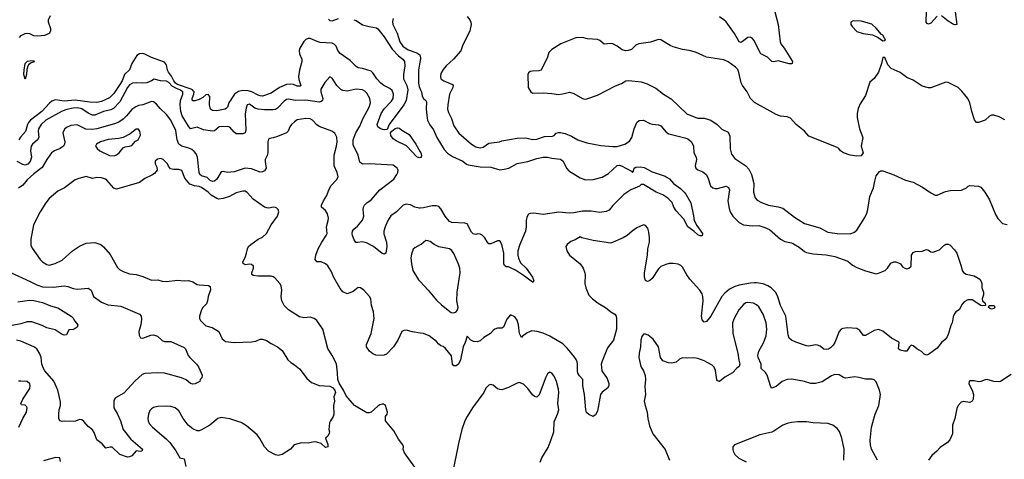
# Model space of a CAD drawing. Header units: inches. Extents: x 1678809 to 1859548, y 384609 to 522868.
# Tile 98 of 256: x 1776320 to 1785366, y 441357 to 445393. Entities that reach past the tile are written whole.
import ezdxf

# ---------------------------------------------------------------- set-up
doc = ezdxf.new("R2010")
doc.units = ezdxf.units.IN
doc.header["$MEASUREMENT"] = 0
doc.layers.add('B7474', color=7, linetype='Continuous')
doc.layers.add('B7484', color=7, linetype='Continuous')

msp = doc.modelspace()

# ---------------------------------------------------------------- linework, layer by layer
at = {"layer": 'B7474', "color": 5}
for points, elevation in [([(1779390, 445392.7), (1779410, 445385.8), (1779470, 445344.6), (1779530, 445328.9), (1779597.8, 445317.8), (1779610, 445309.4), (1779670, 445235.3), (1779742.2, 445122.2), (1779800.5, 445060.5), (1779839.8, 445030), (1779854.4, 445010), (1779858, 444970), (1779844.9, 444890), (1779845.1, 444850), (1779876.2, 444790), (1779884.6, 444750), (1779870, 444651.6), (1779850, 444611.6), (1779714.6, 444430), (1779694.9, 444385.1), (1779670, 444381.7), (1779636, 444390), (1779611.5, 444410), (1779604.2, 444430), (1779639.5, 444530), (1779670, 444573.7), (1779735.7, 444644.3), (1779750.4, 444669.6), (1779754.5, 444710), (1779742, 444742), (1779721.9, 444761.9), (1779664.7, 444790), (1779637.4, 444810), (1779600.4, 444850), (1779565.4, 444905.4), (1779550, 444919.8), (1779470, 444944.5), (1779430.7, 444950.7), (1779410, 444962.3), (1779357.6, 445017.6), (1779263.4, 445083.4), (1779243.7, 445110), (1779226.2, 445150), (1779210, 445168.2), (1779190, 445177.8), (1779081.8, 445181.8), (1779051.5, 445191.5), (1778990, 445221), (1778970, 445220.5), (1778950, 445211.6), (1778930, 445192.9), (1778892.4, 445130), (1778886.8, 445110), (1778890, 445078.9), (1778912.1, 445030), (1778913.4, 445010), (1778891.9, 444930), (1778881.9, 444870), (1778885, 444845), (1778902.8, 444790), (1778896.6, 444783.4), (1778870, 444782.5), (1778836.5, 444796.5), (1778810, 444801.8), (1778770, 444796.6), (1778707.6, 444770), (1778630, 444719.1), (1778550, 444691.5), (1778530, 444692.3), (1778510, 444699.5), (1778451.3, 444730), (1778420.1, 444740.1), (1778370, 444742.2), (1778330, 444734.7), (1778292.2, 444710), (1778241.7, 444630), (1778230.5, 444589.5), (1778221.1, 444578.9), (1778208.3, 444571.7), (1778130, 444556.6), (1778090, 444558.7), (1778072.3, 444572.3), (1778064.9, 444610), (1778067, 444687), (1778050, 444706.2), (1778030, 444702), (1778001.5, 444678.5), (1777970, 444661.1), (1777930, 444647.8), (1777906.6, 444646.6), (1777903.4, 444670), (1777920.3, 444710), (1777922.3, 444730), (1777917.7, 444737.7), (1777908.3, 444750), (1777896.2, 444756.2), (1777770, 444798.9), (1777750, 444810.8), (1777735.4, 444830), (1777714.3, 444874.3), (1777686.8, 444910), (1777676.6, 444930), (1777670, 444978.9), (1777650, 445003.1), (1777530, 445046.6), (1777470, 445077.4), (1777450, 445082.6), (1777420.2, 445079.8), (1777396.3, 445063.7), (1777350.2, 444990), (1777328.4, 444931.6), (1777283.5, 444890), (1777260.4, 444830), (1777241.3, 444798.7), (1777183.9, 444716), (1777146, 444674), (1777070, 444640.8), (1777030, 444632.7), (1776965.5, 444634.5), (1776830, 444652.7), (1776730, 444645.7), (1776650, 444657.8), (1776614.6, 444645.4), (1776592.8, 444627.2), (1776523.7, 444550), (1776419.8, 444470), (1776401.4, 444450), (1776391.3, 444430), (1776374.1, 444365.9), (1776326.5, 444313.5), (1776313.5, 444290)], 220), ([(1776318.3, 445230), (1776333.9, 445246.1), (1776370, 445265.8), (1776390, 445268.3), (1776410, 445266.9), (1776448, 445248), (1776484.2, 445244.2), (1776550, 445251), (1776594.7, 445270), (1776604.7, 445290), (1776605.1, 445310), (1776584.2, 445370), (1776586, 445390), (1776602, 445430)], 220), ([(1779156.9, 445396.9), (1779170, 445386.2), (1779190, 445383.2), (1779250, 445405.1)], 220), ([(1779750, 445402.7), (1779743.9, 445376.1), (1779748.2, 445350), (1779787.9, 445270), (1779813.4, 445190), (1779839.6, 445150), (1779890, 445115), (1779967.3, 445087.3), (1779994.9, 445070), (1780000, 445055.2)], 240), ([(1780000, 445020.9), (1779985.2, 444930), (1779983.2, 444810), (1779990, 444779.1), (1780000, 444754.9)], 240), ([(1780000, 443662.3), (1779990, 443661.7), (1779950, 443672.4), (1779910, 443693.1), (1779870, 443699.8), (1779843.7, 443690), (1779781.1, 443630), (1779730, 443592.9), (1779698, 443542), (1779676.5, 443490), (1779666.7, 443450), (1779666.8, 443426.8), (1779690.3, 443350), (1779694.4, 443310), (1779684.7, 443250), (1779670, 443239), (1779650, 443245.2), (1779570, 443309.5), (1779505.3, 443345.3), (1779467.5, 443352.5), (1779426.3, 443346.3), (1779408.1, 443348.1), (1779391.5, 443371.5), (1779378.4, 443410), (1779373.6, 443430), (1779377.6, 443450), (1779389.6, 443470), (1779422.5, 443497.5), (1779470, 443552.7), (1779480.7, 443590), (1779474.2, 443650), (1779477.2, 443670), (1779487.1, 443690), (1779510, 443712), (1779550, 443738.7), (1779629.9, 443830.1), (1779756, 443930), (1779784.7, 443970), (1779793.7, 443990), (1779795.8, 444010), (1779787.3, 444030), (1779750, 444056.4), (1779530.7, 444070.7), (1779470, 444067.4), (1779443.5, 444083.5), (1779429.6, 444150), (1779382.2, 444242.3), (1779383.5, 444290), (1779407.4, 444352.6), (1779446.3, 444413.7), (1779474.6, 444490), (1779531.7, 444590), (1779542.4, 444630), (1779536.8, 444670), (1779510, 444717.7), (1779490, 444738), (1779470, 444749.8), (1779410, 444753.5), (1779330, 444736.5), (1779290, 444743.1), (1779271.9, 444751.9), (1779235.1, 444790), (1779190, 444857.2), (1779170, 444869), (1779124.2, 444815.8), (1779086.4, 444753.6), (1779085.2, 444730), (1779104.9, 444670), (1779101.6, 444650), (1779090, 444640.5), (1779070, 444636.4), (1778950, 444654.7), (1778850, 444652.3), (1778790, 444661.8), (1778770, 444659.3), (1778750, 444645.8), (1778690, 444579.8), (1778670, 444567.2), (1778650, 444563.9), (1778570, 444563.7), (1778510, 444569.8), (1778481.4, 444581.4), (1778430, 444618), (1778410, 444612.3), (1778399.5, 444580.5), (1778390.9, 444529.1), (1778398.9, 444381.1), (1778390, 444354), (1778370, 444343.7), (1778310, 444346), (1778290, 444359.7), (1778250, 444406), (1778230, 444413), (1778152.3, 444407.7), (1778110, 444373.3), (1778090, 444368.3), (1778010, 444381.4), (1777950, 444406.2), (1777890, 444391.6), (1777870, 444415.1), (1777812.8, 444510), (1777800.8, 444550), (1777793.2, 444610), (1777798.5, 444650), (1777818.7, 444710), (1777817.5, 444730), (1777810, 444736.1), (1777790.7, 444750), (1777760.6, 444760.6), (1777722.1, 444782.1), (1777690, 444815.7), (1777670, 444827.7), (1777612.5, 444832.5), (1777554.4, 444845.6), (1777530.6, 444830), (1777487.5, 444812.5), (1777450, 444809), (1777390, 444814.5), (1777357.1, 444810), (1777330, 444794.3), (1777310.2, 444770), (1777240.6, 444639.4), (1777181.7, 444578.3), (1777156.2, 444563.8), (1777090, 444548.5), (1777010, 444516.5), (1776990, 444516.5), (1776950, 444534.1), (1776890, 444575.3), (1776850, 444584), (1776810, 444580.7), (1776752.2, 444567.8), (1776710, 444552.5), (1776561.3, 444470), (1776516.3, 444430), (1776493.1, 444390), (1776489.5, 444370), (1776494.3, 444310), (1776485, 444290), (1776439, 444250), (1776424.2, 444230), (1776420.6, 444190), (1776427.1, 444130), (1776415.5, 444090), (1776394.8, 444065.2), (1776370, 444058), (1776350, 444063), (1776295.5, 444090)], 240), ([(1780000, 442515.5), (1779930, 442526.4), (1779870, 442541.7), (1779850, 442539.7), (1779830.3, 442529.7), (1779794.6, 442450), (1779755.8, 442390), (1779690, 442321.7), (1779670, 442311.2), (1779650, 442308.7), (1779592.7, 442312.7), (1779564.6, 442324.6), (1779532.7, 442350), (1779507, 442390), (1779507.6, 442410), (1779548.4, 442510), (1779575.6, 442650), (1779570.9, 442710), (1779551.1, 442770), (1779545.1, 442830), (1779534.7, 442850), (1779482, 442910), (1779450, 442932), (1779430, 442934.5), (1779383.4, 442896.6), (1779330, 442876), (1779290, 442894.5), (1779263.3, 442923.3), (1779207, 443027), (1779182.4, 443082.4), (1779152.2, 443132.2), (1779130.7, 443150.7), (1779090, 443169.7), (1779049.7, 443169.7), (1779035.8, 443190), (1779039.8, 443230), (1779062.3, 443290), (1779094.8, 443350), (1779137.1, 443410), (1779143.7, 443430), (1779139.3, 443490), (1779154.7, 443550), (1779155.6, 443570), (1779149.4, 443609.4), (1779130, 443641.2), (1779094, 443670), (1779092.7, 443690), (1779109.7, 443730.3), (1779142.3, 443777.7), (1779159.7, 443830), (1779180.3, 443870), (1779230, 443921.5), (1779244.4, 443950), (1779237, 443990), (1779209.8, 444050), (1779207.8, 444150), (1779231.9, 444230), (1779236.1, 444270), (1779233.4, 444313.4), (1779215.4, 444350), (1779188.4, 444368.4), (1779070, 444412.7), (1779048.9, 444428.9), (1779010, 444470.8), (1778990, 444482.4), (1778950, 444486.4), (1778870, 444472.3), (1778843.6, 444456.4), (1778816, 444430), (1778802, 444410), (1778787.4, 444370), (1778770, 444352.6), (1778690, 444320.4), (1778650, 444307.1), (1778617.6, 444302.4), (1778605.1, 444294.9), (1778598.9, 444270), (1778600.7, 444170), (1778594.2, 444145.8), (1778576.5, 444110), (1778573.7, 444090), (1778585.3, 444030), (1778570, 444004.2), (1778550, 443995.1), (1778530, 443994.2), (1778450, 444023.2), (1778391.2, 444028.8), (1778290, 443996.4), (1778230, 443989.8), (1778190, 443998), (1778170, 443996.2), (1778131.6, 443928.4), (1778110.1, 443909.9), (1778090, 443906), (1778070, 443915.1), (1778043.3, 443943.3), (1777990, 443958.9), (1777976.4, 443970), (1777967.8, 443990), (1777954.7, 444130), (1777941.6, 444161.6), (1777923.6, 444183.6), (1777901, 444201), (1777873.9, 444213.9), (1777810, 444231.4), (1777781.9, 444250), (1777767.5, 444290), (1777755.3, 444375.3), (1777707.8, 444470), (1777670, 444523.6), (1777610, 444576.2), (1777578, 444618), (1777550, 444638.7), (1777530, 444641.1), (1777450.2, 444609.8), (1777410, 444603.7), (1777386.5, 444593.5), (1777351.7, 444568.3), (1777301.6, 444510), (1777270, 444480.5), (1777230, 444453.2), (1777190, 444436.9), (1777030, 444390.4), (1776990, 444384.7), (1776927.8, 444387.8), (1776847.7, 444427.7), (1776790, 444421.2), (1776750, 444404.4), (1776731.1, 444388.9), (1776718.7, 444361.3), (1776716.9, 444350), (1776733.8, 444270), (1776732.8, 444250), (1776721.3, 444230), (1776690.5, 444210), (1776640.5, 444190), (1776612.4, 444170), (1776567.8, 444110), (1776525.5, 444034.5), (1776450, 443977.3), (1776390, 443923.5), (1776350, 443874), (1776310, 443847)], 260), ([(1780000, 444126.3), (1779990, 444124), (1779970, 444133.2), (1779873.4, 444233.4), (1779779.2, 444279.2), (1779750, 444299.6), (1779729.7, 444330.3), (1779727, 444353), (1779737.6, 444370), (1779770, 444394.6), (1779790, 444401.1), (1779810, 444395.3), (1779830, 444377.6), (1779897.3, 444337.3), (1779959.1, 444250), (1780000, 444180.2)], 220), ([(1779950, 441284), (1779855.1, 441415.1), (1779842.7, 441450), (1779845.2, 441470), (1779839, 441490), (1779800.2, 441540.2), (1779758, 441618), (1779682, 441710), (1779682, 441750), (1779695.3, 441770), (1779699, 441790), (1779682, 441850), (1779663.1, 441863.1), (1779650, 441864), (1779630, 441857.2), (1779610, 441844), (1779550, 441788), (1779530, 441782), (1779510, 441784), (1779397.2, 441850), (1779319.5, 441939.5), (1779296, 441990), (1779255.6, 442055.6), (1779242, 442090), (1779241.3, 442150), (1779231.5, 442231.5), (1779190.8, 442310.8), (1779150, 442373.2), (1779106.3, 442550), (1779050.8, 442630.8), (1779024, 442650), (1778990, 442660.7), (1778930, 442656.3), (1778890, 442664.2), (1778788.6, 442728.6), (1778749.8, 442769.8), (1778727.8, 442810), (1778722.4, 442850), (1778729.6, 442910), (1778720.7, 442950), (1778709.7, 442969.7), (1778662.5, 443022.5), (1778650, 443033.2), (1778630, 443039.3), (1778510, 443037), (1778464.5, 443044.5), (1778453.2, 443053.2), (1778452.3, 443070), (1778469.4, 443110), (1778469.2, 443130), (1778450, 443146), (1778430, 443149.3), (1778390, 443142), (1778374.6, 443154.6), (1778369.3, 443170), (1778391.8, 443208.2), (1778405.1, 443250), (1778411.8, 443290), (1778422.9, 443310), (1778443.7, 443330), (1778510, 443377.1), (1778550, 443397), (1778587.8, 443430), (1778631.7, 443508.3), (1778688, 443590), (1778699.6, 443630), (1778694.5, 443650), (1778682.7, 443662.7), (1778669.7, 443669.7), (1778651, 443671), (1778610, 443662), (1778590, 443664.2), (1778570, 443672.8), (1778465.9, 443745.9), (1778410, 443807.1), (1778390, 443817.4), (1778370, 443817.3), (1778310, 443804.2), (1778246.3, 443770), (1778190.1, 443749.9), (1778150, 443746.1), (1778130, 443751.5), (1778080.5, 443780.5), (1778050, 443810.4), (1777990, 443853.2), (1777970, 443860.9), (1777925.9, 443865.9), (1777883.6, 443883.6), (1777837.8, 443937.8), (1777810, 444009), (1777782.8, 444017.2), (1777736.4, 444016.4), (1777704, 444024), (1777687.3, 444047.3), (1777678, 444070), (1777638, 444110), (1777618, 444118), (1777587.1, 444112.9), (1777566, 444094), (1777564.7, 444070), (1777579.6, 444039.6), (1777582, 444010), (1777558, 443982), (1777535.3, 443964.7), (1777470, 443935.3), (1777422, 443898), (1777210, 443835.3), (1777185.6, 443845.6), (1777120.4, 443920.4), (1777109, 443929), (1777070, 443941.2), (1777030, 443945.2), (1776990, 443935.3), (1776930, 443954), (1776864.7, 443935.3), (1776830, 443922), (1776730.2, 443849.8), (1776670, 443818), (1776590, 443749.6), (1776558.7, 443710), (1776508.8, 443630), (1776447.6, 443510), (1776421.6, 443378.4), (1776422.3, 443322.3), (1776433.7, 443293.7), (1776508.4, 443190), (1776530, 443170.4), (1776570, 443144.4), (1776590, 443139.5), (1776646.6, 443153.4), (1776710, 443184), (1776805.1, 443270), (1776870, 443314), (1776930, 443341.3), (1777010, 443348), (1777066.8, 443330), (1777090, 443307.7), (1777150, 443238), (1777218.6, 443118.5), (1777238, 443098), (1777270, 443079.3), (1777330, 443060.4), (1777390, 443052.2), (1777450, 443035.8), (1777530, 443001.3), (1777590, 443004.9), (1777630, 442993.4), (1777670, 442988.2), (1777770, 443001.3), (1777830, 442994.4), (1777870, 442998), (1777910, 442984.9), (1777950, 442962), (1777970, 442957.3), (1778053.7, 442953.7), (1778070, 442942), (1778073.4, 442913.4), (1778053, 442850), (1778046, 442810), (1778034.7, 442785.3), (1778002, 442750), (1777990.6, 442730), (1777970.5, 442670), (1777970.6, 442650), (1777980.5, 442630), (1778030, 442582), (1778087.1, 442567.1), (1778150, 442531), (1778181.4, 442461.4), (1778210, 442437.4), (1778290, 442429.1), (1778450, 442436), (1778490, 442442), (1778530, 442458), (1778550, 442459.3), (1778586.6, 442446.6), (1778630, 442418.4), (1778689, 442389), (1778730, 442354.4), (1778783.8, 442270), (1778810, 442245.5), (1778844.7, 442224.7), (1778890, 442187.3), (1778907.3, 442170), (1778958.8, 442098.8), (1779001.3, 442061.3), (1779070, 442034), (1779170, 442026.8), (1779195.2, 442015.2), (1779216, 441990), (1779221, 441970), (1779206.8, 441930), (1779211, 441890), (1779202.8, 441850), (1779207.3, 441770), (1779200.7, 441750), (1779174, 441710), (1779166, 441690), (1779161, 441630), (1779166.8, 441610), (1779163.5, 441596.5), (1779150.8, 441570), (1779131, 441550), (1779150, 441492), (1779150.2, 441469.8), (1779130, 441465.6), (1779090, 441500.7), (1779050, 441514.3), (1779024.4, 441515.6), (1778970, 441504.5), (1778910, 441506.6), (1778841, 441490), (1778807.7, 441450), (1778730, 441400.7), (1778694, 441390), (1778670, 441396.2), (1778607.3, 441430), (1778570, 441469.6), (1778526.4, 441546.4), (1778501, 441581), (1778404, 441664), (1778353.8, 441693.8), (1778324.8, 441704.8), (1778250, 441728.7), (1778170, 441740.4), (1778140.5, 441730), (1778068, 441670), (1777990, 441627.1), (1777970, 441618.9), (1777950, 441618.9), (1777910, 441635.1), (1777868.2, 441670), (1777823, 441730), (1777783, 441803), (1777749.7, 441829.7), (1777710, 441840.5), (1777670, 441844.7), (1777590, 441842.4), (1777548.9, 441831.1), (1777530, 441819.5), (1777516.2, 441803.8), (1777503.1, 441770), (1777497.6, 441730), (1777499.5, 441710), (1777510, 441684.9), (1777540.4, 441650), (1777664.5, 441544.5), (1777698.9, 441510), (1777755.1, 441435.1), (1777790, 441370.6), (1777830, 441360.7), (1777846.5, 441290)], 280), ([(1780000, 443324.5), (1779950, 443299.3), (1779935.5, 443284.5), (1779919.3, 443240.7), (1779913.5, 443206.5), (1779919.1, 443150), (1779932.4, 443090), (1779984.3, 443004.3), (1780000, 442987.9)], 260), ([(1776230, 443073.6), (1776417.1, 442990), (1776477.1, 442957.1), (1776530, 442940.9), (1776630, 442936.5), (1776730, 442950.2), (1776763.7, 442943.7), (1776810, 442924), (1776850, 442918.5), (1776950, 442928.7), (1776975.3, 442910), (1776999.1, 442850), (1777070, 442799.3), (1777130, 442775.3), (1777250, 442763.8), (1777421, 442690), (1777435.5, 442670), (1777437.5, 442642.5), (1777433, 442590), (1777413.4, 442530), (1777416.8, 442496.8), (1777430, 442471.3), (1777450, 442468), (1777524.8, 442495.2), (1777550, 442498), (1777585.8, 442485.8), (1777628.6, 442448.6), (1777650, 442438), (1777710, 442437.1), (1777830, 442384), (1777844, 442370), (1777868.4, 442310), (1777881.6, 442290), (1777944.4, 442230), (1777964.2, 442204.2), (1777996.4, 442130), (1777994.2, 442105.8), (1777978, 442090), (1777974, 442070), (1777932, 442050), (1777910, 442047.1), (1777890, 442051.3), (1777850, 442084.7), (1777805.3, 442105.3), (1777650, 442146.9), (1777589.7, 442149.7), (1777470, 442144.8), (1777445.3, 442134.7), (1777382, 442078), (1777276.7, 441963.3), (1777199.9, 441920.1), (1777190.3, 441909.7), (1777183.7, 441890), (1777183.7, 441830), (1777218.3, 441770), (1777244.9, 441710), (1777270.3, 441630), (1777341.4, 441541.4), (1777446.8, 441450), (1777442, 441430), (1777426.8, 441426.8), (1777390, 441434), (1777350.5, 441389.5), (1777330, 441379), (1777310, 441377.2), (1777241.2, 441401.2), (1777170, 441468.7), (1777150, 441468.7), (1777110, 441458), (1777077.6, 441497.6), (1777030, 441535.1), (1777003.1, 441603.1), (1776988.3, 441628.3), (1776950, 441658.4), (1776910, 441703.7), (1776890, 441718), (1776870, 441721.2), (1776832.8, 441707.2), (1776810, 441704.5), (1776732.3, 441707.7), (1776710, 441702.9), (1776689.6, 441709.6), (1776680.7, 441730), (1776679.7, 441770), (1776684, 441810), (1776695.1, 441850), (1776695.8, 441884.2), (1776671.8, 441990), (1776633.8, 442073.8), (1776549.9, 442169.9), (1776538, 442190), (1776524.5, 442230), (1776516.9, 442290), (1776506.1, 442326.1), (1776476.2, 442370), (1776449.8, 442389.8), (1776330, 442440.4), (1776291.5, 442451.5)], 260), ([(1776303, 442803), (1776410, 442816.8), (1776450, 442814.3), (1776530, 442795.2), (1776604.3, 442764.3), (1776670, 442748.2), (1776793, 442670), (1776810, 442653), (1776825.3, 442625.2), (1776853, 442590), (1776847.3, 442570), (1776830, 442557), (1776810, 442549.6), (1776770, 442544), (1776750, 442499.3), (1776730, 442497), (1776710, 442502.4), (1776644.9, 442544.9), (1776570, 442564.7), (1776525.8, 442585.8), (1776430, 442619.9), (1776390, 442618), (1776330, 442600.2), (1776250, 442584.2)], 240), ([(1776312.7, 441650), (1776347.8, 441732.2), (1776383.7, 441790), (1776389.1, 441829.1), (1776382, 441842), (1776370, 441854), (1776336.4, 441856.4), (1776329, 441869), (1776347.3, 441910), (1776412.6, 442007.4), (1776416.2, 442030), (1776413.3, 442050), (1776390, 442072), (1776330, 442074.5), (1776310, 442073.6)], 280), ([(1776695.3, 441335.3), (1776688.9, 441368.9), (1776650, 441372), (1776539, 441341)], 280)]:
    msp.add_lwpolyline(points, dxfattribs=dict(at, elevation=elevation))
for points, elevation in [([(1776370, 444846), (1776358.3, 444890), (1776359.7, 444930), (1776370, 444990.2), (1776391.5, 445011.5), (1776430, 445019.5), (1776450, 445013.7), (1776456.3, 445010), (1776453.5, 445006.5), (1776423.9, 444996.1), (1776402, 444978), (1776395.1, 444964.9), (1776385.3, 444934.7), (1776380.9, 444890)], 180), ([(1777390, 444387.3), (1777335.8, 444344.2), (1777270, 444311.8), (1777230, 444300.9), (1777131.3, 444291.3), (1777061, 444270), (1777024.9, 444250), (1777017.3, 444230), (1777030.5, 444210.5), (1777056, 444190), (1777144.5, 444144.5), (1777190, 444144), (1777210, 444150.8), (1777234, 444170), (1777270, 444216), (1777290, 444226), (1777330, 444230.8), (1777350, 444238.8), (1777383.7, 444276.3), (1777408, 444290), (1777429, 444331), (1777422.4, 444370), (1777410, 444387)], 280)]:
    msp.add_lwpolyline(points, close=True, dxfattribs=dict(at, elevation=elevation))
at = {"layer": 'B7484', "color": 5}
for points, elevation in [([(1783256.1, 445476.1), (1783287.4, 445347.4), (1783305.5, 445190), (1783313, 445170), (1783344.4, 445130), (1783419.1, 445010), (1783418, 444990), (1783412.5, 444987.5), (1783390, 444986), (1783290, 445015.1), (1783250, 445007), (1783229, 445010), (1783189.2, 445050), (1783130, 445079.5), (1783064, 445204), (1783050, 445222.4), (1783031.8, 445231.8), (1783010, 445228.3), (1782950, 445183.1), (1782930, 445188.2), (1782886.1, 445266.1), (1782810, 445373.5), (1782790, 445392.4), (1782750, 445418.3)], 260), ([(1784750, 445425.2), (1784690, 445362), (1784670, 445352.7), (1784657.2, 445357.2), (1784649.6, 445370), (1784650.9, 445470.9)], 260), ([(1784915.5, 445464.5), (1784930, 445348.7), (1784910, 445346), (1784890, 445354.5), (1784850, 445380.5), (1784790, 445429.4)], 260), ([(1780430, 445421), (1780456.3, 445390), (1780464.9, 445370), (1780468, 445350), (1780456.4, 445290), (1780387.7, 445152.3), (1780372.5, 445107.5), (1780306, 445030), (1780239.5, 444970), (1780210, 444934.7), (1780190, 444898), (1780184.7, 444870), (1780190.4, 444850), (1780217.1, 444830), (1780297, 444797), (1780303.1, 444790), (1780300.2, 444770), (1780270.2, 444710), (1780252.7, 444610), (1780251.1, 444571.1), (1780259.2, 444539.2), (1780286.2, 444486.2), (1780310, 444418.4), (1780354, 444350), (1780470, 444250.2), (1780510, 444225.5), (1780550, 444216.1), (1780577.1, 444222.9), (1780630, 444259.5), (1780729.5, 444270.5), (1780750, 444279.1), (1780890, 444304.9), (1780970, 444307), (1781030, 444291.8), (1781070, 444294.6), (1781140.9, 444319.1), (1781215.6, 444324.4), (1781229.6, 444330.4), (1781250, 444350.4), (1781270, 444357), (1781290, 444357.4), (1781330, 444348.7), (1781390, 444322), (1781449, 444289), (1781530, 444260.7), (1781659.1, 444239.1), (1781770, 444227.3), (1781810, 444228), (1781879.3, 444250), (1781922.8, 444277.2), (1781942.9, 444310), (1781964, 444390), (1781990.8, 444449.2), (1782010, 444468.7), (1782050, 444471.7), (1782110, 444439.5), (1782132.8, 444432.8), (1782190, 444427.2), (1782210, 444417), (1782260, 444360), (1782283.6, 444343.6), (1782430, 444309.2), (1782457.6, 444297.6), (1782492.3, 444272.3), (1782509.1, 444230), (1782514.9, 444170), (1782536, 444130), (1782537.4, 444110), (1782524.4, 444050), (1782530.6, 444030), (1782550, 444013), (1782596.5, 443996.5), (1782627, 443970), (1782643.2, 443943.2), (1782667.8, 443867.8), (1782688.7, 443848.7), (1782710, 443841.6), (1782730, 443843.1), (1782810, 443863.7), (1782833.1, 443853.1), (1782840.3, 443830), (1782825.3, 443730), (1782837.8, 443657.8), (1782848.7, 443630), (1782873.4, 443590), (1782930.2, 443530.2), (1782971.3, 443510), (1783050, 443501.2), (1783110, 443502.2), (1783166.2, 443486.2), (1783210, 443464.9), (1783310, 443376.5), (1783350, 443357.4), (1783410, 443344.9), (1783430, 443336), (1783482.7, 443302.7), (1783530, 443263.7), (1783550, 443254.9), (1783610, 443241.7), (1783730, 443232.7), (1783810, 443219.5), (1783930, 443175.3), (1783970, 443139.5), (1784010, 443116.5), (1784090, 443085.7), (1784190, 443060.4), (1784210, 443064.4), (1784272.3, 443090), (1784294, 443110), (1784323.8, 443156.2), (1784350, 443170.7), (1784370, 443170.7), (1784398.8, 443158.8), (1784411, 443150), (1784430, 443124.7), (1784450.9, 443110.9), (1784470, 443106), (1784489.1, 443110.9), (1784509.2, 443130.8), (1784512.3, 443230), (1784530, 443256.3), (1784550, 443263.8), (1784610, 443267.3), (1784650, 443282.8), (1784670, 443276), (1784690, 443260.7), (1784710, 443257.3), (1784770, 443279.1), (1784810, 443319.1), (1784830, 443330.7), (1784850, 443330.8), (1784864.5, 443324.5), (1784910, 443280.7), (1784930, 443250.6), (1784970.4, 443130), (1784979.1, 443090), (1784990.4, 443070.4), (1785016.4, 443056.4), (1785090, 443042), (1785141, 443010), (1785154.8, 442990), (1785161, 442970), (1785158.8, 442930), (1785176.3, 442890), (1785174.6, 442865.4), (1785162.8, 442830), (1785164.7, 442810), (1785191.3, 442790), (1785194, 442770), (1785170, 442764), (1785150, 442769.2), (1785070, 442820.9), (1785030, 442819.5), (1784998.4, 442801.6), (1784979.9, 442780.1), (1784950.4, 442729.6), (1784921, 442710), (1784908.1, 442691.9), (1784896.8, 442663.2), (1784887.3, 442610), (1784875.2, 442584.8), (1784854.8, 442510), (1784839.8, 442480.2), (1784822.8, 442457.2), (1784790, 442428.7), (1784750, 442377.2), (1784670, 442317.2), (1784650, 442313.2), (1784630, 442321.2), (1784606.8, 442346.8), (1784562, 442370), (1784530, 442399), (1784510, 442404), (1784496, 442390), (1784470, 442349), (1784450, 442349.2), (1784410, 442359), (1784395.3, 442370), (1784399, 442430), (1784394.5, 442434.5), (1784328.7, 442470), (1784250, 442532), (1784210, 442549.4), (1784170, 442538.4), (1784090, 442491.8), (1784072.1, 442492.1), (1784039.1, 442539.1), (1784010, 442556.4), (1783930, 442564.8), (1783881.8, 442558.2), (1783866, 442550), (1783848.8, 442530), (1783810.3, 442430), (1783794.8, 442405.2), (1783770, 442380.7), (1783750, 442367.8), (1783735.6, 442364.4), (1783708.8, 442368.8), (1783674.2, 442394.2), (1783650, 442404.7), (1783630, 442408.2), (1783570, 442396.4), (1783550, 442398.3), (1783452.2, 442432.3), (1783411.4, 442451.4), (1783389.6, 442470), (1783380.4, 442500.4), (1783357.7, 442670), (1783309.8, 442770), (1783286.7, 442846.7), (1783267.2, 442887.2), (1783225.7, 442930), (1783193.3, 442950), (1783150, 442966.2), (1783090, 442976), (1783070, 442978.2), (1783033.5, 442973.5), (1782930, 442954.6), (1782890, 442942), (1782842.7, 442917.3), (1782798.3, 442881.7), (1782770, 442851.2), (1782670, 442672), (1782630, 442621.2), (1782610, 442616), (1782590, 442637.2), (1782583.9, 442670), (1782599.8, 442810), (1782597.3, 442850), (1782590, 442876.2), (1782569.9, 442909.8), (1782477.2, 443010), (1782448.5, 443050), (1782410, 443119.5), (1782394.8, 443134.8), (1782370, 443147.1), (1782325.1, 443154.9), (1782285.8, 443154.2), (1782255.3, 443144.7), (1782210, 443125.2), (1782190, 443106.6), (1782130, 443016), (1782110, 442997.2), (1782089, 442989), (1782070, 442998), (1782060.9, 443030), (1782061.3, 443070), (1782086.6, 443230), (1782091.1, 443290), (1782105.1, 443350), (1782107.6, 443390), (1782101, 443441), (1782090, 443477.2), (1782070, 443504.5), (1782050, 443509.6), (1781990, 443482.3), (1781948, 443452), (1781901.1, 443410), (1781865.7, 443390), (1781750, 443341.1), (1781590, 443364), (1781486, 443390), (1781470, 443398), (1781424.7, 443370), (1781384, 443356), (1781350.5, 443330), (1781338, 443310), (1781346, 443270), (1781371.8, 443230), (1781468.7, 443150), (1781496, 443110), (1781513.4, 443070), (1781516.5, 443050), (1781513.7, 442970), (1781520.3, 442930), (1781550, 442863), (1781583, 442830), (1781634, 442790), (1781702.8, 442750), (1781750, 442710.4), (1781787.3, 442690), (1781799.3, 442670), (1781803.8, 442650), (1781803.8, 442550), (1781776.3, 442450), (1781721.1, 442378.9), (1781670, 442258), (1781663, 442230), (1781668, 442170), (1781717.4, 442097.4), (1781731.8, 442051.8), (1781732.7, 442030), (1781720.7, 442010), (1781670, 441972), (1781655.3, 441950), (1781630, 441798), (1781610, 441764), (1781590, 441749.2), (1781549.1, 441769.1), (1781527.3, 441787.3), (1781520.9, 441810), (1781509.7, 441950), (1781494, 442030), (1781495.1, 442090), (1781462.5, 442122.5), (1781447.4, 442147.4), (1781444.1, 442170), (1781446.2, 442230), (1781441.6, 442250), (1781432.3, 442272.3), (1781410, 442304.8), (1781350, 442377.3), (1781310, 442418), (1781190, 442488.3), (1781130, 442515.8), (1781075.3, 442530), (1781025.3, 442534.8), (1780982, 442518), (1780935.9, 442484.1), (1780930, 442475.3), (1780911.7, 442511.7), (1780901.3, 442590), (1780890, 442634), (1780870, 442664), (1780830, 442682), (1780796.8, 442643.2), (1780764.7, 442570), (1780750, 442561.2), (1780710, 442559.3), (1780686, 442550), (1780670, 442539.3), (1780644, 442510), (1780584.9, 442475.1), (1780550, 442445.6), (1780523.9, 442436.1), (1780490, 442438.7), (1780464, 442450), (1780430, 442486), (1780413.4, 442430), (1780394.4, 442390), (1780370, 442269), (1780350, 442229), (1780330, 442214), (1780310, 442214), (1780297.2, 442230), (1780287.5, 442307.5), (1780233.4, 442373.4), (1780210, 442393.2), (1780190, 442399), (1780172.1, 442412.1), (1780150, 442437.2), (1780081.2, 442490), (1780030.7, 442510.7), (1780000, 442515.5)], 260), ([(1785370, 444473.2), (1785320.1, 444500.1), (1785270, 444516), (1785250, 444515.1), (1785230, 444506), (1785190, 444469.4), (1785130, 444449.4), (1785110, 444449.2), (1785092.7, 444472.7), (1785066.6, 444550), (1785048, 444630), (1785031.2, 444670), (1784976.6, 444736.6), (1784940.9, 444770), (1784850, 444817.2), (1784830, 444819), (1784690, 444767.8), (1784670, 444767.6), (1784610, 444782), (1784530, 444836), (1784470, 444862), (1784408, 444908), (1784325.3, 444945.3), (1784296.9, 444976.9), (1784270, 445046), (1784250, 445046), (1784238.8, 444990), (1784210.5, 444910), (1784170, 444854), (1784130, 444819), (1784090, 444695.3), (1784041.1, 444618.9), (1784023.1, 444576.9), (1784015.3, 444530), (1784015.6, 444495.6), (1784036.5, 444390), (1784066.4, 444310), (1784050.8, 444230), (1784070.5, 444170), (1784050, 444142.7), (1784010, 444139.3), (1783948.7, 444150), (1783890, 444169.6), (1783862.7, 444190), (1783845.2, 444210), (1783823, 444223), (1783570, 444323.6), (1783529.4, 444370), (1783454, 444430), (1783401.2, 444490), (1783370, 444500.5), (1783310, 444506.6), (1783270, 444521.1), (1783070, 444632.8), (1783035.1, 444670), (1783004.4, 444730), (1782960.8, 444790), (1782950, 444812.3), (1782928.2, 444908.2), (1782916.9, 444936.9), (1782897.3, 444957.3), (1782830, 445005.3), (1782790, 445023.9), (1782629.8, 445049.8), (1782530, 445093.7), (1782470, 445111.2), (1782410, 445120.5), (1782322.4, 445142.4), (1782294.7, 445154.7), (1782210, 445209.2), (1782188.5, 445211.5), (1782114.6, 445185.4), (1782008.9, 445171.1), (1781982.3, 445157.7), (1781939.6, 445120.4), (1781910, 445109.6), (1781887, 445107), (1781855.5, 445115.5), (1781808.7, 445150), (1781768, 445170), (1781750, 445175.1), (1781690, 445169.5), (1781650, 445202.7), (1781630, 445209.4), (1781535.9, 445215.9), (1781490, 445229.2), (1781430, 445225.2), (1781291, 445170), (1781210, 445119), (1781182.8, 445090), (1781170, 445048), (1781110, 444928), (1781090, 444922), (1781030, 444921.2), (1781010, 444917.2), (1780994.4, 444905.6), (1780988.5, 444888.5), (1780990.6, 444770.6), (1781016, 444730), (1781030, 444718.8), (1781130, 444720.7), (1781210, 444716.3), (1781270, 444705.5), (1781310, 444710.6), (1781370, 444727.7), (1781410, 444714.9), (1781490, 444670.4), (1781510, 444664.4), (1781530, 444666), (1781630, 444700.5), (1781793.4, 444786.6), (1781850, 444807.7), (1781889.6, 444830.4), (1781915.2, 444835.2), (1782030, 444823.1), (1782083.4, 444803.4), (1782165, 444764.9), (1782236.4, 444710), (1782305, 444665), (1782450, 444528.5), (1782533.3, 444493.3), (1782550, 444489.1), (1782610, 444489.1), (1782669.6, 444470.4), (1782728.7, 444430), (1782770, 444388.5), (1782830, 444359.3), (1782843, 444323), (1782847.2, 444207.2), (1782859, 444159), (1782890, 444119.3), (1782991.1, 444051.1), (1783020, 444020), (1783042.2, 443970), (1783066.2, 443890), (1783062.8, 443810), (1783066.7, 443786.7), (1783078, 443758), (1783096.7, 443736.7), (1783134.8, 443714.8), (1783198.8, 443690), (1783290, 443673.8), (1783330, 443660.8), (1783438.3, 443578.3), (1783530, 443520.2), (1783670, 443480.2), (1783743.4, 443443.4), (1783829.3, 443429.3), (1783950, 443427.1), (1783982.3, 443437.7), (1784010, 443461.7), (1784084.3, 443575.7), (1784104.1, 443615.9), (1784113.7, 443650), (1784130.7, 443769.3), (1784164.7, 443850), (1784175.1, 443910), (1784190, 443958.8), (1784220.1, 443999.9), (1784230, 444005.5), (1784250, 444004.4), (1784350, 443968), (1784458, 443918), (1784530, 443899.6), (1784615.4, 443855.4), (1784690, 443802.4), (1784730, 443781.6), (1784750, 443780.4), (1784826, 443814), (1784870, 443825.8), (1784971.5, 443828.5), (1785018, 443850), (1785034.6, 443865.4), (1785049.4, 443870.6), (1785130, 443863), (1785150, 443854.9), (1785188.2, 443810), (1785230, 443739.1), (1785284.9, 443604.9), (1785307.3, 443567.3), (1785350, 443521), (1785392.2, 443512.2)], 280), ([(1780000, 445055.2), (1780001.8, 445050), (1780001.5, 445030), (1780000, 445020.9)], 240), ([(1780000, 444754.9), (1780010.3, 444730), (1780018.7, 444690), (1780030.2, 444670.2), (1780052, 444650), (1780057.5, 444637.5), (1780055.8, 444570), (1780062.2, 444490), (1780067.7, 444470), (1780088.2, 444428.2), (1780122.2, 444382.2), (1780151.2, 444310), (1780220, 444200), (1780250, 444168.4), (1780297.8, 444137.8), (1780390, 444095.3), (1780425.3, 444065.3), (1780439, 444059), (1780550, 444043), (1780650, 444039.7), (1780730, 444015.5), (1780770, 444019), (1780814, 444030), (1780890, 444072.3), (1780990, 444091.8), (1781070, 444117.7), (1781130, 444131), (1781170, 444131.1), (1781210, 444121.3), (1781290, 444111.6), (1781314.5, 444094.5), (1781343.6, 444030), (1781365.2, 444005.2), (1781470, 443940.2), (1781516.9, 443923.1), (1781590, 443925.5), (1781670, 443948), (1781730, 443981.3), (1781810, 444055.3), (1781830, 444058.3), (1781850, 444052.4), (1781940.9, 444000.9), (1781950, 443990.6), (1781958.5, 444001.5), (1781966.9, 444030), (1781982, 444038), (1782022.3, 444042.3), (1782057.1, 444037.1), (1782130, 443995.6), (1782250, 443956), (1782270, 443944.9), (1782290.1, 443930.1), (1782327.9, 443887.9), (1782390, 443844), (1782423.7, 443810), (1782440.3, 443790), (1782485.3, 443710), (1782512.1, 443592.1), (1782516.3, 443550), (1782541.7, 443501.7), (1782594, 443430), (1782590.7, 443409.3), (1782571, 443409), (1782550, 443417.2), (1782512.3, 443452.3), (1782457.2, 443490), (1782420.4, 443560.4), (1782350, 443638.4), (1782329.8, 443670), (1782313.1, 443713.1), (1782275.3, 443755.3), (1782230, 443784.8), (1782167.3, 443810), (1782050, 443878.9), (1782030, 443880.9), (1782014.6, 443865.4), (1781934, 443830), (1781870, 443787.4), (1781770, 443688.2), (1781735.9, 443644.1), (1781709.3, 443630.7), (1781650, 443622.9), (1781570, 443635), (1781490, 443636), (1781410, 443619.2), (1781370, 443616), (1781273.9, 443626.1), (1781130, 443604), (1781044.1, 443615.9), (1781010, 443613.2), (1780994, 443606), (1780980.3, 443579.7), (1780972.2, 443550), (1780972.6, 443490), (1780967, 443450), (1780915.7, 443330), (1780897.6, 443270), (1780895.5, 443230), (1780902.3, 443202.3), (1780921.4, 443161.4), (1780973.1, 443110), (1781032.4, 443030), (1781044.7, 442995.3), (1781036.8, 442983.2), (1781030, 442982.7), (1780959, 443039), (1780873.9, 443093.9), (1780830, 443115.6), (1780810, 443122.6), (1780790, 443123), (1780775.2, 443135.2), (1780768.4, 443150), (1780768.2, 443250), (1780750, 443328), (1780730, 443362), (1780710, 443362), (1780650, 443336), (1780630, 443336), (1780613.4, 443353.4), (1780594, 443390), (1780570, 443414), (1780550, 443423.7), (1780530, 443426), (1780510, 443420.9), (1780486.5, 443426.5), (1780470, 443442.7), (1780430, 443517), (1780410, 443524.7), (1780290, 443529.8), (1780270, 443539.6), (1780230, 443589.6), (1780190, 443656.2), (1780170, 443676.2), (1780150, 443685.1), (1780110, 443682.4), (1780030, 443664), (1780000, 443662.3)], 240), ([(1780000, 444180.2), (1780006, 444170), (1780011.3, 444148.7), (1780010, 444128.7), (1780000, 444126.3)], 220), ([(1780000, 442987.9), (1780074, 442910), (1780150, 442818), (1780194.7, 442774.7), (1780285.1, 442705.1), (1780310, 442700.7), (1780329.5, 442710.5), (1780338.4, 442721.6), (1780347, 442750), (1780336.8, 442810), (1780337.8, 442890), (1780365.9, 443070), (1780362.5, 443110), (1780350, 443149.6), (1780310, 443245.6), (1780290, 443274), (1780267.9, 443287.9), (1780170, 443308.5), (1780126.6, 443330), (1780090, 443355.1), (1780070, 443363.7), (1780050, 443366), (1780010, 443329.6), (1780000, 443324.5)], 260), ([(1784201.7, 441350), (1784146.9, 441450), (1784137, 441490), (1784134, 441530), (1784146.2, 441650), (1784179.4, 441770), (1784212.9, 441850), (1784226, 441930), (1784227.3, 441950), (1784219.4, 441990), (1784190, 442066.6), (1784170, 442087.6), (1784153.2, 442093.2), (1784090, 442092.9), (1784030, 442108.5), (1783990, 442112.6), (1783910, 442101.7), (1783890, 442106.9), (1783850, 442130.9), (1783810, 442134.8), (1783778.1, 442121.9), (1783693.5, 442066.5), (1783630, 442052), (1783590, 442051.1), (1783530.9, 442070.9), (1783413.7, 442093.7), (1783370.2, 442089.8), (1783325.5, 442070), (1783270, 442026.3), (1783229.2, 442010), (1783221.3, 442021.3), (1783188.6, 442130), (1783173.4, 442153.4), (1783132.3, 442190), (1783131.3, 442230), (1783103.5, 442290), (1783101.1, 442310), (1783111.1, 442350), (1783154.6, 442425.4), (1783178, 442490), (1783185.6, 442550), (1783176.8, 442610), (1783152.2, 442690), (1783110, 442756.3), (1783090, 442775.1), (1783062.7, 442790), (1783010, 442796.4), (1782990, 442791.9), (1782970, 442778.3), (1782926.3, 442730), (1782882.8, 442650), (1782870.3, 442610), (1782873.2, 442510), (1782917.8, 442330), (1782926.3, 442266.3), (1782936.4, 442230), (1782930.6, 442210), (1782907.4, 442192.6), (1782868.5, 442150), (1782798.4, 442110), (1782750, 442071.6), (1782730, 442077), (1782726, 442086), (1782712.1, 442172.1), (1782701.5, 442201.5), (1782681.4, 442221.4), (1782610, 442259.6), (1782550, 442281.2), (1782509.3, 442289.3), (1782456.4, 442283.6), (1782410, 442287.6), (1782383.1, 442276.9), (1782350, 442248.3), (1782310, 442239.7), (1782282.4, 442242.4), (1782230, 442260.9), (1782207.6, 442290), (1782188, 442390), (1782139, 442459), (1782095.4, 442495.4), (1782070, 442505.4), (1782050, 442504.2), (1782034.9, 442485.1), (1782026.5, 442450), (1782024, 442390), (1782010.3, 442330), (1782007.4, 442290), (1782027, 442210), (1782050.3, 442170), (1782065.1, 442125.1), (1782069, 442089), (1782064.3, 442024.3), (1782071.1, 441950), (1782058.6, 441890), (1782066.2, 441850), (1782086, 441790), (1782092, 441730), (1782105.2, 441665.2), (1782138, 441590), (1782250, 441446), (1782290.4, 441350)], 280), ([(1781102.5, 441330), (1781117.7, 441370), (1781175.8, 441464.2), (1781202.6, 441537.4), (1781226.2, 441610), (1781230, 441700.7), (1781262, 441770), (1781274, 441810), (1781264.7, 441870), (1781272.7, 441970), (1781270, 441999), (1781252.4, 442070), (1781230, 442121.2), (1781210, 442146), (1781190, 442155.1), (1781170, 442141.2), (1781152.7, 442110), (1781092.4, 441947.6), (1781070, 441927), (1781050, 441931.6), (1781030, 441947.6), (1780990, 442007.3), (1780950, 442046.6), (1780910, 442060.9), (1780890, 442057), (1780810, 442014.3), (1780750, 441995.6), (1780730, 441996.2), (1780710, 442003.7), (1780670, 442037), (1780650, 442042), (1780630, 442037), (1780603, 442010), (1780583.8, 441970), (1780480.3, 441830), (1780430.3, 441750), (1780410.3, 441710), (1780383.6, 441630), (1780350, 441502), (1780297.1, 441230)], 280), ([(1785430, 442135.3), (1785330, 442069.3), (1785310, 442066.6), (1785270, 442072.3), (1785210, 442089.5), (1785190, 442087), (1785150, 442069.6), (1785130, 442067.3), (1785090, 442077.6), (1785050, 442076), (1785044, 442070), (1785040.7, 442050), (1785070.3, 441990.3), (1785084.4, 441950), (1785080.5, 441910), (1785070, 441889.3), (1785050, 441877.2), (1784990, 441886.6), (1784970, 441880.9), (1784943, 441850), (1784930, 441822), (1784911.8, 441730), (1784890.3, 441670), (1784890.3, 441590), (1784864.8, 441535.2), (1784845.5, 441510), (1784775.6, 441464.4), (1784745.5, 441430), (1784700.5, 441390), (1784670.6, 441350)], 280), ([(1783892.8, 441350), (1783895.5, 441450), (1783874.7, 441550), (1783850.7, 441610.7), (1783830, 441640.5), (1783789.8, 441669.8), (1783745.1, 441685.1), (1783610, 441691.7), (1783550, 441699.8), (1783470, 441700.3), (1783410, 441694.6), (1783370, 441686.6), (1783330, 441670.8), (1783250, 441614.4), (1783230, 441604.8), (1783118.9, 441581.1), (1782886, 441490), (1782873.4, 441470), (1782872.7, 441450), (1782874.4, 441430), (1782890, 441401.6), (1782928.2, 441368.2), (1782993.7, 441333.7)], 320)]:
    msp.add_lwpolyline(points, dxfattribs=dict(at, elevation=elevation))
for points, elevation in [([(1783976.8, 445383.2), (1783956, 445370), (1783954.8, 445350), (1783967.3, 445330), (1784010, 445285.5), (1784070, 445266), (1784154.1, 445254.1), (1784206, 445230), (1784250, 445198), (1784270, 445202), (1784273.2, 445210), (1784270, 445218), (1784249.2, 445250), (1784237.4, 445257.4), (1784190, 445315.1), (1784150, 445351.5), (1784050, 445380.7)], 280), ([(1785250, 442735.3), (1785230, 442744), (1785222, 442750), (1785226, 442770), (1785274, 442770), (1785278, 442750), (1785270, 442742)], 260)]:
    msp.add_lwpolyline(points, close=True, dxfattribs=dict(at, elevation=elevation))

doc.saveas('drawing.dxf')
